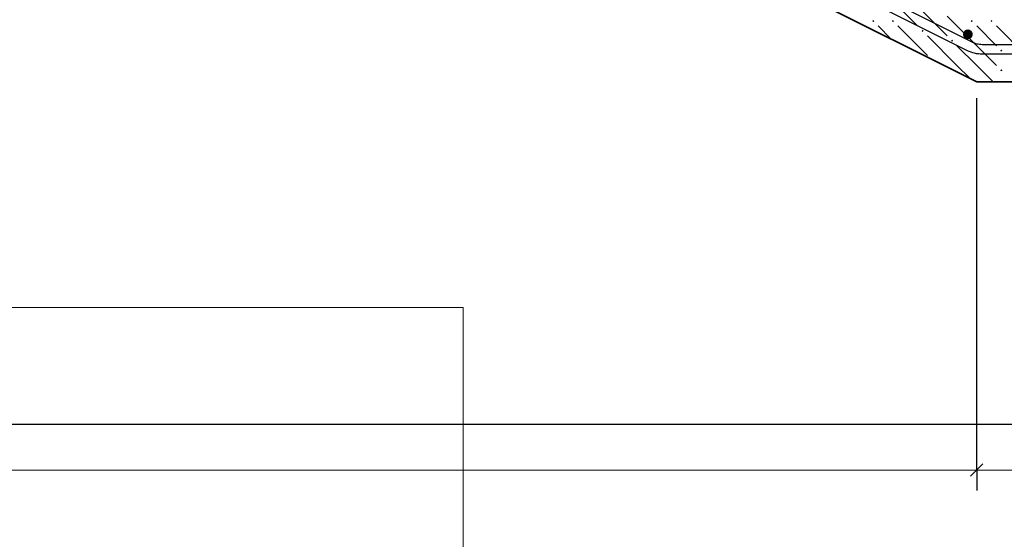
# Model space of a CAD drawing. Header units: millimetres. Extents: x 0 to 21000, y -5 to 14855.
# Tile 14 of 22: x 11003 to 14002, y 7060 to 8643. Entities that reach past the tile are written whole.
import ezdxf

# ---------------------------------------------------------------- set-up
doc = ezdxf.new("R2010")
doc.units = ezdxf.units.MM
for name, color, linetype, lineweight in [('Standard', 7, 'Continuous', 25), ('Размерная линия_ общее', 7, 'Continuous', 13), ('Фоновоя арматура Х1', 7, 'Continuous', 25)]:
    doc.layers.add(name, color=color, linetype=linetype, lineweight=lineweight)
doc.layers.add('ЖБ Лестница', color=7, linetype='Continuous', lineweight=25, true_color=0xe0e0ff)

msp = doc.modelspace()

# ---------------------------------------------------------------- hatches: boundary and pattern name
at = {"layer": 'ЖБ Лестница', "linetype": 'Continuous', "lineweight": 18, "transparency": 33554687}
for points in [[(13599.7, 8638.4), (13602.9, 8641.7), (13606.2, 8638.4), (13602.9, 8635.2)], [(13659.7, 8638.4), (13662.9, 8641.7), (13666.2, 8638.4), (13662.9, 8635.2)], [(13899.7, 8638.4), (13902.9, 8641.7), (13906.2, 8638.4), (13902.9, 8635.2)], [(13959.7, 8638.4), (13962.9, 8641.7), (13966.2, 8638.4), (13962.9, 8635.2)], [(13749.7, 8608.4), (13752.9, 8611.7), (13756.2, 8608.4), (13752.9, 8605.2)], [(13839.7, 8578.4), (13842.9, 8581.7), (13846.2, 8578.4), (13842.9, 8575.2)], [(13989.7, 8548.4), (13992.9, 8551.7), (13996.2, 8548.4), (13992.9, 8545.2)], [(13782.4, 8521.2), (13782.9, 8521.7), (13784.4, 8520.2)], [(13989.7, 8488.4), (13992.9, 8491.7), (13996.2, 8488.4), (13992.9, 8485.2)]]:
    msp.add_hatch(color=7, dxfattribs=at).paths.add_polyline_path(points, flags=16)
at = {"layer": 'Фоновоя арматура Х1', "linetype": 'Continuous', "lineweight": 35, "transparency": 33554687}
msp.add_hatch(color=7, dxfattribs=at).paths.add_polyline_path([(13906.1, 8597.9), (13904.9, 8603.7), (13901.7, 8608.5), (13896.8, 8611.8), (13891.1, 8612.9), (13885.3, 8611.8), (13880.4, 8608.5), (13877.2, 8603.7), (13876.1, 8597.9), (13877.2, 8592.2), (13880.4, 8587.3), (13885.3, 8584.1), (13891.1, 8582.9), (13896.8, 8584.1), (13901.7, 8587.3), (13904.9, 8592.2)])

# ---------------------------------------------------------------- linework, layer by layer
at = {"color": 7, "linetype": 'Continuous', "lineweight": 25, "transparency": 33554687}
for points in [[(18962.1, 8537.4), (13934.4, 8537.4), (13928.8, 8537.6), (13923, 8538.2), (13917.3, 8539), (13911.7, 8540.2), (13906.2, 8541.7), (13900.7, 8543.4), (13895.3, 8545.5), (13890.2, 8547.8), (5011.2, 12987.4)], [(5024, 13014.5), (13903.1, 8574.9), (13906.9, 8573.2), (13910.8, 8571.7), (13914.7, 8570.4), (13918.6, 8569.4), (13922.6, 8568.6), (13926.7, 8568), (13930.8, 8567.6), (13935, 8567.4), (18962.1, 8567.4), (18962.1, 8537.4)]]:
    msp.add_lwpolyline(points, dxfattribs=at)
at = {"layer": 'Standard', "color": 7, "linetype": 'Continuous', "lineweight": 13, "transparency": 33554687}
msp.add_line((12354.1, -5), (12354.1, 7766.1), dxfattribs=at)
at = {"layer": 'Standard', "color": 254, "linetype": 'Continuous', "lineweight": 25, "true_color": 0xc4c4ff, "transparency": 33554687}
msp.add_lwpolyline([(1561.4, 7410.9), (20514.7, 7410.9), (20514.7, 13946.1), (1561.4, 13946.1), (1561.4, 7410.9)], dxfattribs=at)
at = {"layer": 'Standard', "color": 7, "linetype": 'Continuous', "lineweight": 13, "transparency": 33554687}
msp.add_lwpolyline([(12354.1, 7766.1), (1751, 7766.1), (1751, -5)], dxfattribs=at)
at = {"layer": 'ЖБ Лестница', "color": 7, "linetype": 'Continuous', "lineweight": 35, "transparency": 33554687}
for p, q in [((5667.9, 12578.4), (13917.9, 8453.4)), ((13917.9, 8453.4), (18542.9, 8453.4))]:
    msp.add_line(p, q, dxfattribs=at)
at = {"layer": 'ЖБ Лестница', "color": 9, "linetype": 'Continuous', "lineweight": 18, "true_color": 0xc7c7c7, "transparency": 33554687}
for p, q in [((13647.9, 8713.4), (13737.9, 8623.4)), ((13737.9, 8683.4), (13827.9, 8593.4)), ((13917.9, 8563.4), (13827.9, 8653.4)), ((13617.9, 8623.4), (13657.9, 8583.4)), ((13677.9, 8623.4), (13767.9, 8533.4)), ((13917.9, 8623.4), (13977.9, 8563.4)), ((13977.9, 8623.4), (14067.9, 8533.4)), ((13857.9, 8503.4), (13767.9, 8593.4)), ((13857.9, 8563.4), (13917.9, 8503.4)), ((13917.9, 8563.4), (13977.9, 8503.4)), ((13857.9, 8503.4), (13897.9, 8463.4)), ((13917.9, 8503.4), (13967.9, 8453.4))]:
    msp.add_line(p, q, dxfattribs=at)
at = {"layer": 'Размерная линия_ общее', "color": 253, "linetype": 'Continuous', "lineweight": -3, "true_color": 0xa0a0a0, "transparency": 33554687}
for q in [(13917.9, 7333.4), (13917.9, 7208.4)]:
    msp.add_line((13917.9, 7270.9), q, dxfattribs=at)
at = {"layer": 'Размерная линия_ общее', "color": 7, "linetype": 'Continuous', "lineweight": 25, "transparency": 33554687}
msp.add_line((13899.2, 7252.2), (13936.7, 7289.6), dxfattribs=at)
at = {"layer": 'Размерная линия_ общее', "color": 7, "linetype": 'Continuous', "lineweight": 13, "transparency": 33554687}
for p, q in [((5667.9, 7270.9), (13917.9, 7270.9)), ((13917.9, 7270.9), (18542.9, 7270.9))]:
    msp.add_line(p, q, dxfattribs=at)
at = {"layer": 'Размерная линия_ общее', "color": 253, "linetype": 'Continuous', "lineweight": -3, "true_color": 0xa0a0a0, "transparency": 33554687}
msp.add_lwpolyline([(13917.9, 7270.9), (13917.9, 7279.4), (13917.9, 7279.4), (13917.9, 7279.4), (13917.9, 7279.4), (13917.9, 8403.4)], dxfattribs=at)

doc.saveas('drawing.dxf')
